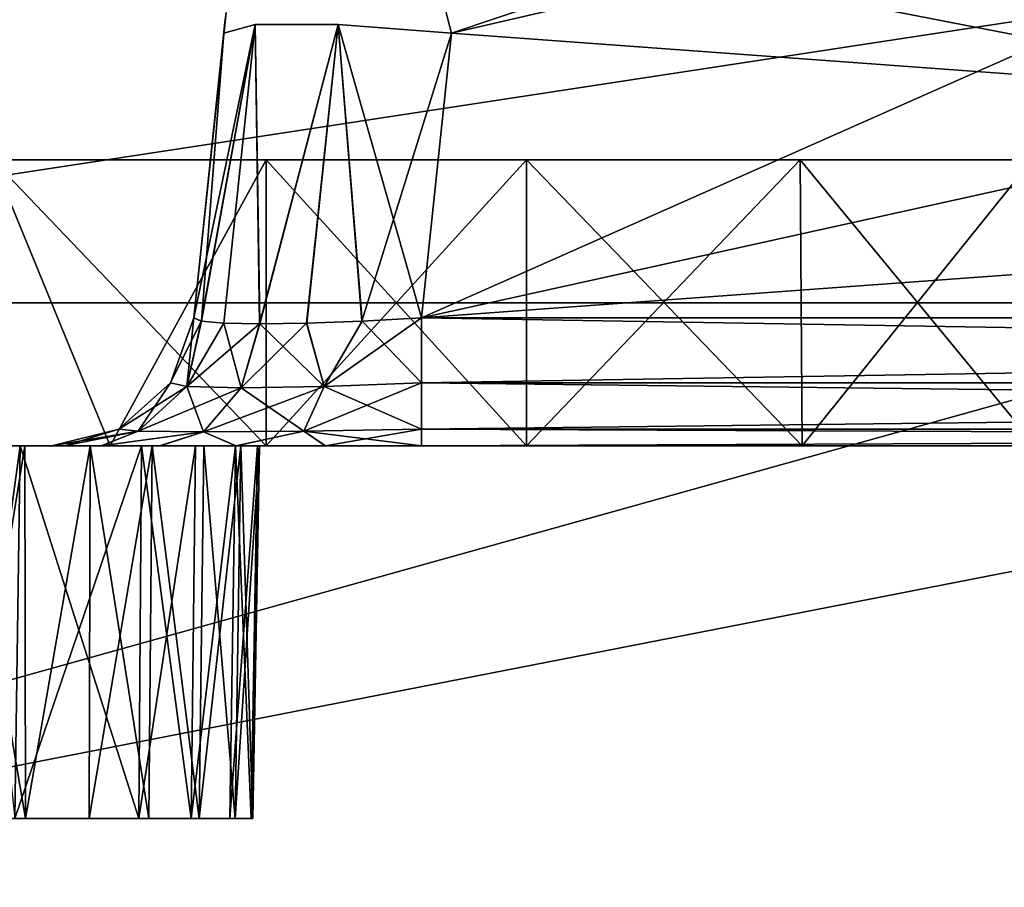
# Model space of a CAD drawing. Header units: millimetres. Extents: x -55 to 125, y -37 to 29.
# Tile 5 of 74: x -8.27 to -4.83, y -3.04 to -0.01. Entities that reach past the tile are written whole.
import ezdxf

# ---------------------------------------------------------------- set-up
doc = ezdxf.new("R2010")
doc.units = ezdxf.units.MM
doc.header["$LTSCALE"] = 33.374815
for name, color, linetype in [('18', 7, 'CONTINUOUS'), ('22', 7, 'CONTINUOUS'), ('270', 7, 'CONTINUOUS'), ('271', 7, 'CONTINUOUS'), ('273', 7, 'CONTINUOUS'), ('274', 7, 'CONTINUOUS'), ('276', 7, 'CONTINUOUS'), ('277', 7, 'CONTINUOUS'), ('279', 7, 'CONTINUOUS'), ('281', 7, 'CONTINUOUS'), ('282', 7, 'CONTINUOUS'), ('283', 7, 'CONTINUOUS'), ('284', 7, 'CONTINUOUS'), ('288', 7, 'CONTINUOUS'), ('289', 7, 'CONTINUOUS'), ('291', 7, 'CONTINUOUS'), ('318', 7, 'CONTINUOUS'), ('319', 7, 'CONTINUOUS'), ('320', 7, 'CONTINUOUS'), ('321', 7, 'CONTINUOUS'), ('322', 7, 'CONTINUOUS'), ('326', 7, 'CONTINUOUS'), ('327', 7, 'CONTINUOUS'), ('328', 7, 'CONTINUOUS'), ('331', 7, 'CONTINUOUS'), ('332', 7, 'CONTINUOUS'), ('5', 7, 'CONTINUOUS'), ('64', 7, 'CONTINUOUS'), ('67', 7, 'CONTINUOUS'), ('68', 7, 'CONTINUOUS'), ('7', 7, 'CONTINUOUS')]:
    doc.layers.add(name, color=color, linetype=linetype)

msp = doc.modelspace()

# ---------------------------------------------------------------- linework, layer by layer
at = {"layer": '18', "color": 250, "linetype": 'Continuous', "true_color": 0x2f3335}
for points in [[(43, -12, 54.6858), (-43, 12, 55), (-43, 0, 54.8429), (43, -12, 54.6858)], [(-43, 12, 55), (43, -12, 54.6858), (43, 0, 54.8429), (-43, 12, 55)], [(-43, -12, 54.6858), (43, -12, 54.6858), (-43, 0, 54.8429), (-43, -12, 54.6858)]]:
    msp.add_3dface(points, dxfattribs=at)
at = {"layer": '22', "color": 250, "linetype": 'Continuous', "true_color": 0x2f3335}
for points in [[(-43, -12, -54.6858), (43, 12, -55), (43, 0, -54.8429), (-43, -12, -54.6858)], [(43, 12, -55), (-43, -12, -54.6858), (-43, 0, -54.8429), (43, 12, -55)], [(43, -12, -54.6858), (-43, -12, -54.6858), (43, 0, -54.8429), (43, -12, -54.6858)]]:
    msp.add_3dface(points, dxfattribs=at)
at = {"layer": '270', "color": 7, "linetype": 'Continuous', "true_color": 0xfafafa}
for points in [[(-8.4282, -1.5, 12.6829), (-9.1608, -1.5, -11.9504), (-8.1606, -1.5, 17.9069), (-8.4282, -1.5, 12.6829)], [(-9.1608, -1.5, -11.9504), (-8.9344, -1.5, -11.9862), (-8.1606, -1.5, 17.9069), (-9.1608, -1.5, -11.9504)], [(-8.9344, -1.5, -11.9862), (-8.7303, -1.5, -12.0903), (-8.1606, -1.5, 17.9069), (-8.9344, -1.5, -11.9862)], [(-8.7303, -1.5, -12.0903), (-8.5681, -1.5, -12.2524), (-8.1606, -1.5, 17.9069), (-8.7303, -1.5, -12.0903)], [(-8.5681, -1.5, -12.2524), (-8.4641, -1.5, -12.4566), (-8.1606, -1.5, 17.9069), (-8.5681, -1.5, -12.2524)], [(-8.4747, -1.5, -23.243), (-7.9561, -1.5, -23.4219), (-8.2548, -1.5, -23.3076), (-8.4747, -1.5, -23.243)], [(-8.4747, -1.5, 23.243), (-8.2548, -1.5, 23.3076), (-7.9561, -1.5, 23.4219), (-8.4747, -1.5, 23.243)], [(-8.4641, -1.5, -12.4566), (-8.4282, -1.5, -12.6829), (-8.1606, -1.5, 17.9069), (-8.4641, -1.5, -12.4566)], [(-8.4282, -1.5, 21), (-8.4282, -1.5, 12.6829), (-8.1606, -1.5, 17.9069), (-8.4282, -1.5, 21)], [(-8.2707, -1.5, 21.5439), (-8.4282, -1.5, 21), (8.2707, -1.5, 21.5439), (-8.2707, -1.5, 21.5439)], [(-8.1606, -1.5, 17.9069), (-8.4282, -1.5, -12.6829), (-8.1606, -1.5, -17.9069), (-8.1606, -1.5, 17.9069)], [(-6.8677, -1.5, -19.1998), (-8.4282, -1.5, -21), (6.8677, -1.5, -19.1998), (-6.8677, -1.5, -19.1998)], [(-7.2033, -1.5, -19.1558), (-8.4282, -1.5, -21), (-6.8677, -1.5, -19.1998), (-7.2033, -1.5, -19.1558)], [(-7.5151, -1.5, -19.0271), (-8.4282, -1.5, -21), (-7.2033, -1.5, -19.1558), (-7.5151, -1.5, -19.0271)], [(-7.7819, -1.5, -18.8229), (-8.4282, -1.5, -21), (-7.5151, -1.5, -19.0271), (-7.7819, -1.5, -18.8229)], [(-7.9868, -1.5, -18.5563), (-8.4282, -1.5, -21), (-7.7819, -1.5, -18.8229), (-7.9868, -1.5, -18.5563)], [(-8.1163, -1.5, -18.2437), (-8.4282, -1.5, -21), (-7.9868, -1.5, -18.5563), (-8.1163, -1.5, -18.2437)], [(-8.1606, -1.5, -17.9069), (-8.4282, -1.5, -21), (-8.1163, -1.5, -18.2437), (-8.1606, -1.5, -17.9069)], [(-8.4282, -1.5, -12.6829), (-8.4282, -1.5, -21), (-8.1606, -1.5, -17.9069), (-8.4282, -1.5, -12.6829)], [(-8.4282, -1.5, 21), (-8.1606, -1.5, 17.9069), (-8.1166, -1.5, 18.2425), (-8.4282, -1.5, 21)], [(-6.8677, -1.5, 19.1998), (-8.4282, -1.5, 21), (-7.2045, -1.5, 19.1555), (-6.8677, -1.5, 19.1998)], [(-7.2045, -1.5, 19.1555), (-8.4282, -1.5, 21), (-7.5171, -1.5, 19.026), (-7.2045, -1.5, 19.1555)], [(-7.5171, -1.5, 19.026), (-8.4282, -1.5, 21), (-7.7837, -1.5, 18.8211), (-7.5171, -1.5, 19.026)], [(8.4282, -1.5, 21), (-8.4282, -1.5, 21), (-6.8677, -1.5, 19.1998), (8.4282, -1.5, 21)], [(-8.2707, -1.5, -21.5439), (8.4282, -1.5, -21), (-8.4282, -1.5, -21), (-8.2707, -1.5, -21.5439)], [(8.2707, -1.5, 21.5439), (-8.4282, -1.5, 21), (8.4282, -1.5, 21), (8.2707, -1.5, 21.5439)], [(-7.7837, -1.5, 18.8211), (-8.4282, -1.5, 21), (-7.9879, -1.5, 18.5543), (-7.7837, -1.5, 18.8211)], [(-7.9879, -1.5, 18.5543), (-8.4282, -1.5, 21), (-8.1166, -1.5, 18.2425), (-7.9879, -1.5, 18.5543)], [(-8.4282, -1.5, -21), (8.4282, -1.5, -21), (6.8677, -1.5, -19.1998), (-8.4282, -1.5, -21)], [(-7.8468, -1.5, -21.9193), (8.2707, -1.5, -21.5439), (-8.2707, -1.5, -21.5439), (-7.8468, -1.5, -21.9193)], [(8.2707, -1.5, -21.5439), (8.4282, -1.5, -21), (-8.2707, -1.5, -21.5439), (8.2707, -1.5, -21.5439)], [(7.8468, -1.5, 21.9193), (-8.2707, -1.5, 21.5439), (8.2707, -1.5, 21.5439), (7.8468, -1.5, 21.9193)], [(-7.8468, -1.5, 21.9193), (-8.2707, -1.5, 21.5439), (7.8468, -1.5, 21.9193), (-7.8468, -1.5, 21.9193)], [(8.2548, -1.5, -23.3076), (8.0258, -1.5, -23.3011), (-8.2548, -1.5, -23.3076), (8.2548, -1.5, -23.3076)], [(-8.2548, -1.5, 23.3076), (-8.0258, -1.5, 23.3011), (8.2548, -1.5, 23.3076), (-8.2548, -1.5, 23.3076)], [(-8.2548, -1.5, -23.3076), (8.0258, -1.5, -23.3011), (-8.0258, -1.5, -23.3011), (-8.2548, -1.5, -23.3076)], [(7.9561, -1.5, 23.4219), (-8.2548, -1.5, 23.3076), (8.2548, -1.5, 23.3076), (7.9561, -1.5, 23.4219)], [(-7.9561, -1.5, -23.4219), (8.2548, -1.5, -23.3076), (-8.2548, -1.5, -23.3076), (-7.9561, -1.5, -23.4219)], [(-7.9561, -1.5, 23.4219), (-8.2548, -1.5, 23.3076), (7.9561, -1.5, 23.4219), (-7.9561, -1.5, 23.4219)], [(8.2548, -1.5, 23.3076), (-8.0258, -1.5, 23.3011), (8.0258, -1.5, 23.3011), (8.2548, -1.5, 23.3076)], [(-8.0258, -1.5, -23.3011), (7.8098, -1.5, -23.2241), (-7.8098, -1.5, -23.2241), (-8.0258, -1.5, -23.3011)], [(8.0258, -1.5, -23.3011), (7.8098, -1.5, -23.2241), (-8.0258, -1.5, -23.3011), (8.0258, -1.5, -23.3011)], [(-8.0258, -1.5, 23.3011), (-7.8098, -1.5, 23.2241), (8.0258, -1.5, 23.3011), (-8.0258, -1.5, 23.3011)], [(7.4108, -1.5, 23.4825), (-7.9561, -1.5, 23.4219), (7.9561, -1.5, 23.4219), (7.4108, -1.5, 23.4825)], [(6.5, -1.5, 23.4825), (-7.9561, -1.5, 23.4219), (7.4108, -1.5, 23.4825), (6.5, -1.5, 23.4825)], [(-6.5, -1.5, 23.4825), (-7.9561, -1.5, 23.4219), (6.5, -1.5, 23.4825), (-6.5, -1.5, 23.4825)], [(7.9561, -1.5, -23.4219), (8.2548, -1.5, -23.3076), (-7.9561, -1.5, -23.4219), (7.9561, -1.5, -23.4219)], [(-7.4108, -1.5, 23.4825), (-7.9561, -1.5, 23.4219), (-6.5, -1.5, 23.4825), (-7.4108, -1.5, 23.4825)], [(-7.4108, -1.5, -23.4825), (7.9561, -1.5, -23.4219), (-7.9561, -1.5, -23.4219), (-7.4108, -1.5, -23.4825)], [(-7.6577, -1.5, -22.0487), (7.8468, -1.5, -21.9193), (-7.8468, -1.5, -21.9193), (-7.6577, -1.5, -22.0487)], [(7.8468, -1.5, -21.9193), (8.2707, -1.5, -21.5439), (-7.8468, -1.5, -21.9193), (7.8468, -1.5, -21.9193)], [(-7.6577, -1.5, 22.0487), (-7.8468, -1.5, 21.9193), (7.6577, -1.5, 22.0487), (-7.6577, -1.5, 22.0487)], [(7.6577, -1.5, 22.0487), (-7.8468, -1.5, 21.9193), (7.8468, -1.5, 21.9193), (7.6577, -1.5, 22.0487)], [(-7.8098, -1.5, -23.2241), (7.6283, -1.5, -23.0842), (-7.6283, -1.5, -23.0842), (-7.8098, -1.5, -23.2241)], [(7.8098, -1.5, -23.2241), (7.6283, -1.5, -23.0842), (-7.8098, -1.5, -23.2241), (7.8098, -1.5, -23.2241)], [(-7.8098, -1.5, 23.2241), (-7.6283, -1.5, 23.0842), (7.8098, -1.5, 23.2241), (-7.8098, -1.5, 23.2241)], [(8.0258, -1.5, 23.3011), (-7.8098, -1.5, 23.2241), (7.8098, -1.5, 23.2241), (8.0258, -1.5, 23.3011)], [(7.5178, -1.5, 22.2302), (-7.6577, -1.5, 22.0487), (7.6577, -1.5, 22.0487), (7.5178, -1.5, 22.2302)], [(7.6577, -1.5, -22.0487), (7.8468, -1.5, -21.9193), (-7.6577, -1.5, -22.0487), (7.6577, -1.5, -22.0487)], [(-7.5178, -1.5, -22.2302), (7.6577, -1.5, -22.0487), (-7.6577, -1.5, -22.0487), (-7.5178, -1.5, -22.2302)], [(-7.5178, -1.5, 22.2302), (-7.6577, -1.5, 22.0487), (7.5178, -1.5, 22.2302), (-7.5178, -1.5, 22.2302)], [(-7.6283, -1.5, -23.0842), (7.4989, -1.5, -22.8951), (-7.4989, -1.5, -22.8951), (-7.6283, -1.5, -23.0842)], [(7.6283, -1.5, -23.0842), (7.4989, -1.5, -22.8951), (-7.6283, -1.5, -23.0842), (7.6283, -1.5, -23.0842)], [(-7.6283, -1.5, 23.0842), (-7.4989, -1.5, 22.8951), (7.6283, -1.5, 23.0842), (-7.6283, -1.5, 23.0842)], [(7.8098, -1.5, 23.2241), (-7.6283, -1.5, 23.0842), (7.6283, -1.5, 23.0842), (7.8098, -1.5, 23.2241)], [(-7.4408, -1.5, 22.4462), (-7.5178, -1.5, 22.2302), (7.4408, -1.5, 22.4462), (-7.4408, -1.5, 22.4462)], [(7.4408, -1.5, 22.4462), (-7.5178, -1.5, 22.2302), (7.5178, -1.5, 22.2302), (7.4408, -1.5, 22.4462)], [(7.5178, -1.5, -22.2302), (7.6577, -1.5, -22.0487), (-7.5178, -1.5, -22.2302), (7.5178, -1.5, -22.2302)], [(-7.4408, -1.5, -22.4462), (7.5178, -1.5, -22.2302), (-7.5178, -1.5, -22.2302), (-7.4408, -1.5, -22.4462)], [(-7.4989, -1.5, -22.8951), (7.4343, -1.5, -22.6752), (-7.4343, -1.5, -22.6752), (-7.4989, -1.5, -22.8951)], [(7.4989, -1.5, -22.8951), (7.4343, -1.5, -22.6752), (-7.4989, -1.5, -22.8951), (7.4989, -1.5, -22.8951)], [(7.6283, -1.5, 23.0842), (-7.4989, -1.5, 22.8951), (7.4989, -1.5, 22.8951), (7.6283, -1.5, 23.0842)], [(-7.4989, -1.5, 22.8951), (-7.4343, -1.5, 22.6752), (7.4989, -1.5, 22.8951), (-7.4989, -1.5, 22.8951)], [(-7.4343, -1.5, 22.6752), (-7.4408, -1.5, 22.4462), (7.4343, -1.5, 22.6752), (-7.4343, -1.5, 22.6752)], [(7.4343, -1.5, 22.6752), (-7.4408, -1.5, 22.4462), (7.4408, -1.5, 22.4462), (7.4343, -1.5, 22.6752)], [(-7.4343, -1.5, -22.6752), (7.4408, -1.5, -22.4462), (-7.4408, -1.5, -22.4462), (-7.4343, -1.5, -22.6752)], [(7.4408, -1.5, -22.4462), (7.5178, -1.5, -22.2302), (-7.4408, -1.5, -22.4462), (7.4408, -1.5, -22.4462)], [(7.4989, -1.5, 22.8951), (-7.4343, -1.5, 22.6752), (7.4343, -1.5, 22.6752), (7.4989, -1.5, 22.8951)], [(7.4343, -1.5, -22.6752), (7.4408, -1.5, -22.4462), (-7.4343, -1.5, -22.6752), (7.4343, -1.5, -22.6752)], [(-6.5, -1.5, -23.4825), (7.9561, -1.5, -23.4219), (-7.4108, -1.5, -23.4825), (-6.5, -1.5, -23.4825)], [(6.8677, -1.5, 19.1998), (8.4282, -1.5, 21), (-6.8677, -1.5, 19.1998), (6.8677, -1.5, 19.1998)], [(5.5366, -1.5, 23.6742), (-6.5, -1.5, 23.4825), (6.5, -1.5, 23.4825), (5.5366, -1.5, 23.6742)], [(-5.5366, -1.5, 23.6742), (-6.5, -1.5, 23.4825), (5.5366, -1.5, 23.6742), (-5.5366, -1.5, 23.6742)], [(-5.5366, -1.5, -23.6742), (6.5, -1.5, -23.4825), (-6.5, -1.5, -23.4825), (-5.5366, -1.5, -23.6742)], [(6.5, -1.5, -23.4825), (7.9561, -1.5, -23.4219), (-6.5, -1.5, -23.4825), (6.5, -1.5, -23.4825)], [(4.7199, -1.5, 24.2199), (-5.5366, -1.5, 23.6742), (5.5366, -1.5, 23.6742), (4.7199, -1.5, 24.2199)], [(-4.7199, -1.5, 24.2199), (-5.5366, -1.5, 23.6742), (4.7199, -1.5, 24.2199), (-4.7199, -1.5, 24.2199)], [(-4.7199, -1.5, -24.2199), (5.5366, -1.5, -23.6742), (-5.5366, -1.5, -23.6742), (-4.7199, -1.5, -24.2199)], [(5.5366, -1.5, -23.6742), (6.5, -1.5, -23.4825), (-5.5366, -1.5, -23.6742), (5.5366, -1.5, -23.6742)]]:
    msp.add_3dface(points, dxfattribs=at)
at = {"layer": '271', "color": 7, "linetype": 'Continuous', "true_color": 0xfafafa}
for points in [[(-8.2748, -0.5, 19.3056), (-9.9108, -0.5, 21), (-7.603, -0.5, 19.7576), (-8.2748, -0.5, 19.3056)], [(-7.603, -0.5, 19.7576), (-9.9108, -0.5, 21), (-6.7924, -0.5, 19.9201), (-7.603, -0.5, 19.7576)], [(-9.9108, -0.5, 21), (6.7924, -0.5, 19.9201), (-6.7924, -0.5, 19.9201), (-9.9108, -0.5, 21)], [(-9.9108, -0.5, 21), (9.9108, -0.5, 21), (6.7924, -0.5, 19.9201), (-9.9108, -0.5, 21)], [(-9.7205, -0.5, -21.9567), (-9.9108, -0.5, -21), (9.7205, -0.5, -21.9567), (-9.7205, -0.5, -21.9567)], [(9.7205, -0.5, -21.9567), (-9.9108, -0.5, -21), (9.9108, -0.5, -21), (9.7205, -0.5, -21.9567)], [(-9.9108, -0.5, 21), (-9.7205, -0.5, 21.9567), (9.9108, -0.5, 21), (-9.9108, -0.5, 21)], [(9.9108, -0.5, -21), (-9.9108, -0.5, -21), (-6.7924, -0.5, -19.9201), (9.9108, -0.5, -21)], [(-8.2664, -0.5, -19.314), (-9.9108, -0.5, -21), (-8.7184, -0.5, -18.6422), (-8.2664, -0.5, -19.314)], [(-7.5928, -0.5, -19.7618), (-9.9108, -0.5, -21), (-8.2664, -0.5, -19.314), (-7.5928, -0.5, -19.7618)], [(-6.7924, -0.5, -19.9201), (-9.9108, -0.5, -21), (-7.5928, -0.5, -19.7618), (-6.7924, -0.5, -19.9201)], [(-9.7205, -0.5, 21.9567), (-9.1786, -0.5, 22.7678), (9.7205, -0.5, 21.9567), (-9.7205, -0.5, 21.9567)], [(9.9108, -0.5, 21), (-9.7205, -0.5, 21.9567), (9.7205, -0.5, 21.9567), (9.9108, -0.5, 21)], [(9.1786, -0.5, -22.7678), (-9.7205, -0.5, -21.9567), (9.7205, -0.5, -21.9567), (9.1786, -0.5, -22.7678)], [(-9.1786, -0.5, -22.7678), (-9.7205, -0.5, -21.9567), (9.1786, -0.5, -22.7678), (-9.1786, -0.5, -22.7678)], [(-9.1786, -0.5, 22.7678), (-8.3675, -0.5, 23.3097), (9.1786, -0.5, 22.7678), (-9.1786, -0.5, 22.7678)], [(9.7205, -0.5, 21.9567), (-9.1786, -0.5, 22.7678), (9.1786, -0.5, 22.7678), (9.7205, -0.5, 21.9567)], [(8.3675, -0.5, -23.3097), (-9.1786, -0.5, -22.7678), (9.1786, -0.5, -22.7678), (8.3675, -0.5, -23.3097)], [(-8.3675, -0.5, -23.3097), (-9.1786, -0.5, -22.7678), (8.3675, -0.5, -23.3097), (-8.3675, -0.5, -23.3097)], [(-8.3675, -0.5, 23.3097), (-7.4108, -0.5, 23.5), (8.3675, -0.5, 23.3097), (-8.3675, -0.5, 23.3097)], [(9.1786, -0.5, 22.7678), (-8.3675, -0.5, 23.3097), (8.3675, -0.5, 23.3097), (9.1786, -0.5, 22.7678)], [(-6.5, -0.5, -23.5), (-8.3675, -0.5, -23.3097), (6.5, -0.5, -23.5), (-6.5, -0.5, -23.5)], [(7.4108, -0.5, -23.5), (-8.3675, -0.5, -23.3097), (8.3675, -0.5, -23.3097), (7.4108, -0.5, -23.5)], [(6.5, -0.5, -23.5), (-8.3675, -0.5, -23.3097), (7.4108, -0.5, -23.5), (6.5, -0.5, -23.5)], [(-7.4108, -0.5, -23.5), (-8.3675, -0.5, -23.3097), (-6.5, -0.5, -23.5), (-7.4108, -0.5, -23.5)], [(-7.4108, -0.5, 23.5), (-6.5, -0.5, 23.5), (8.3675, -0.5, 23.3097), (-7.4108, -0.5, 23.5)], [(6.7924, -0.5, -19.9201), (9.9108, -0.5, -21), (-6.7924, -0.5, -19.9201), (6.7924, -0.5, -19.9201)], [(-5.5433, -0.5, 23.6903), (6.5, -0.5, 23.5), (-6.5, -0.5, 23.5), (-5.5433, -0.5, 23.6903)], [(-6.5, -0.5, 23.5), (6.5, -0.5, 23.5), (8.3675, -0.5, 23.3097), (-6.5, -0.5, 23.5)], [(5.5433, -0.5, -23.6903), (-6.5, -0.5, -23.5), (6.5, -0.5, -23.5), (5.5433, -0.5, -23.6903)], [(-5.5433, -0.5, -23.6903), (-6.5, -0.5, -23.5), (5.5433, -0.5, -23.6903), (-5.5433, -0.5, -23.6903)], [(-4.7322, -0.5, 24.2322), (5.5433, -0.5, 23.6903), (-5.5433, -0.5, 23.6903), (-4.7322, -0.5, 24.2322)], [(4.7322, -0.5, -24.2322), (-5.5433, -0.5, -23.6903), (5.5433, -0.5, -23.6903), (4.7322, -0.5, -24.2322)], [(-4.7322, -0.5, -24.2322), (-5.5433, -0.5, -23.6903), (4.7322, -0.5, -24.2322), (-4.7322, -0.5, -24.2322)], [(5.5433, -0.5, 23.6903), (6.5, -0.5, 23.5), (-5.5433, -0.5, 23.6903), (5.5433, -0.5, 23.6903)]]:
    msp.add_3dface(points, dxfattribs=at)
at = {"layer": '273', "color": 7, "linetype": 'Continuous', "true_color": 0xfafafa}
for points in [[(-7.5511, 0.0153, -17.7832), (-7.6633, -1.0523, -17.9069), (-7.5548, -0.0199, -17.7956), (-7.5511, 0.0153, -17.7832)], [(-7.5511, 0.0153, 17.7832), (-7.6633, -1.0523, -17.9069), (-7.5511, 0.0153, -17.7832), (-7.5511, 0.0153, 17.7832)], [(-7.5548, -0.0199, 17.7956), (-7.6633, -1.0523, -17.9069), (-7.5511, 0.0153, 17.7832), (-7.5548, -0.0199, 17.7956)], [(-7.5548, -0.0199, -17.7956), (-7.6633, -1.0523, -17.9069), (-7.5587, -0.0565, -17.8023), (-7.5548, -0.0199, -17.7956)], [(-7.5587, -0.0565, 17.8023), (-7.6633, -1.0523, -17.9069), (-7.5548, -0.0199, 17.7956), (-7.5587, -0.0565, 17.8023)], [(-7.6633, -1.0523, 17.9069), (-7.6633, -1.0523, -17.9069), (-7.5587, -0.0565, 17.8023), (-7.6633, -1.0523, 17.9069)]]:
    msp.add_3dface(points, dxfattribs=at)
at = {"layer": '274', "color": 7, "linetype": 'Continuous', "true_color": 0xfafafa}
for points in [[(2.2985, 0.9738, 18.4896), (-6.8677, -1.0523, 18.7025), (-2.2939, 0.9744, 18.4895), (2.2985, 0.9738, 18.4896)], [(-2.2939, 0.9744, 18.4895), (-6.8677, -1.0523, 18.7025), (-6.7631, -0.0565, 18.5979), (-2.2939, 0.9744, 18.4895)], [(6.763, -0.0565, 18.5979), (-6.8677, -1.0523, 18.7025), (2.2985, 0.9738, 18.4896), (6.763, -0.0565, 18.5979)], [(6.8677, -1.0523, 18.7025), (-6.8677, -1.0523, 18.7025), (6.763, -0.0565, 18.5979), (6.8677, -1.0523, 18.7025)]]:
    msp.add_3dface(points, dxfattribs=at)
at = {"layer": '276', "color": 7, "linetype": 'Continuous', "true_color": 0xfafafa}
for points in [[(-6.7631, -0.0565, -18.5979), (6.8677, -1.0523, -18.7025), (-2.2939, 0.9744, -18.4895), (-6.7631, -0.0565, -18.5979)], [(-6.8677, -1.0523, -18.7025), (6.8677, -1.0523, -18.7025), (-6.7631, -0.0565, -18.5979), (-6.8677, -1.0523, -18.7025)]]:
    msp.add_3dface(points, dxfattribs=at)
at = {"layer": '277', "color": 7, "linetype": 'Continuous', "true_color": 0xfafafa}
for points in [[(-7.6375, -1.0638, 18.1146), (-7.6633, -1.0523, 17.9069), (-7.4492, -0.0264, 18.1976), (-7.6375, -1.0638, 18.1146)], [(-7.6633, -1.0523, 17.9069), (-7.5587, -0.0565, 17.8023), (-7.4492, -0.0264, 18.1976), (-7.6633, -1.0523, 17.9069)], [(-7.5591, -1.071, 18.3073), (-7.6375, -1.0638, 18.1146), (-7.4492, -0.0264, 18.1976), (-7.5591, -1.071, 18.3073)], [(-7.4336, -1.0735, 18.4717), (-7.5591, -1.071, 18.3073), (-7.4492, -0.0264, 18.1976), (-7.4336, -1.0735, 18.4717)], [(-7.1584, -0.0264, 18.4884), (-7.4336, -1.0735, 18.4717), (-7.4492, -0.0264, 18.1976), (-7.1584, -0.0264, 18.4884)], [(-7.2693, -1.0711, 18.5975), (-7.4336, -1.0735, 18.4717), (-7.1584, -0.0264, 18.4884), (-7.2693, -1.0711, 18.5975)], [(-7.0762, -1.0638, 18.6765), (-7.2693, -1.0711, 18.5975), (-7.1584, -0.0264, 18.4884), (-7.0762, -1.0638, 18.6765)], [(-6.7631, -0.0565, 18.5979), (-7.0762, -1.0638, 18.6765), (-7.1584, -0.0264, 18.4884), (-6.7631, -0.0565, 18.5979)], [(-6.7631, -0.0565, 18.5979), (-6.8677, -1.0523, 18.7025), (-7.0762, -1.0638, 18.6765), (-6.7631, -0.0565, 18.5979)]]:
    msp.add_3dface(points, dxfattribs=at)
at = {"layer": '279', "color": 7, "linetype": 'Continuous', "true_color": 0xfafafa}
for points in [[(-7.5587, -0.0565, -17.8023), (-7.6373, -1.0638, -18.1154), (-7.4492, -0.0264, -18.1976), (-7.5587, -0.0565, -17.8023)], [(-7.6373, -1.0638, -18.1154), (-7.5583, -1.0711, -18.3085), (-7.4492, -0.0264, -18.1976), (-7.6373, -1.0638, -18.1154)], [(-7.5583, -1.0711, -18.3085), (-7.4325, -1.0735, -18.4728), (-7.4492, -0.0264, -18.1976), (-7.5583, -1.0711, -18.3085)], [(-7.4492, -0.0264, -18.1976), (-7.4325, -1.0735, -18.4728), (-7.1584, -0.0264, -18.4884), (-7.4492, -0.0264, -18.1976)], [(-7.4325, -1.0735, -18.4728), (-7.268, -1.071, -18.5983), (-7.1584, -0.0264, -18.4884), (-7.4325, -1.0735, -18.4728)], [(-7.268, -1.071, -18.5983), (-7.0754, -1.0638, -18.6767), (-7.1584, -0.0264, -18.4884), (-7.268, -1.071, -18.5983)], [(-6.8677, -1.0523, -18.7025), (-6.7631, -0.0565, -18.5979), (-7.1584, -0.0264, -18.4884), (-6.8677, -1.0523, -18.7025)], [(-7.0754, -1.0638, -18.6767), (-6.8677, -1.0523, -18.7025), (-7.1584, -0.0264, -18.4884), (-7.0754, -1.0638, -18.6767)], [(-7.5587, -0.0565, -17.8023), (-7.6633, -1.0523, -17.9069), (-7.6373, -1.0638, -18.1154), (-7.5587, -0.0565, -17.8023)]]:
    msp.add_3dface(points, dxfattribs=at)
at = {"layer": '281', "color": 7, "linetype": 'Continuous', "true_color": 0xfafafa}
msp.add_3dface([(-2.2939, 0.9744, 18.4895), (-6.7631, -0.0565, 18.5979), (-6.8043, 0.1053, 18.5665), (-2.2939, 0.9744, 18.4895)], dxfattribs=at)
at = {"layer": '282', "color": 7, "linetype": 'Continuous', "true_color": 0xfafafa}
for points in [[(-7.6633, -1.0523, -17.9069), (-7.6633, -1.0523, 17.9069), (-7.7459, -1.2794, 17.9069), (-7.6633, -1.0523, -17.9069)], [(-7.6633, -1.0523, -17.9069), (-7.7459, -1.2794, 17.9069), (-7.7459, -1.2794, -17.9069), (-7.6633, -1.0523, -17.9069)], [(-7.7459, -1.2794, 17.9069), (-7.9259, -1.4415, 17.9069), (-7.7459, -1.2794, -17.9069), (-7.7459, -1.2794, 17.9069)], [(-7.7459, -1.2794, -17.9069), (-7.9259, -1.4415, 17.9069), (-7.9259, -1.4415, -17.9069), (-7.7459, -1.2794, -17.9069)], [(-8.1606, -1.5, 17.9069), (-8.1606, -1.5, -17.9069), (-7.9259, -1.4415, -17.9069), (-8.1606, -1.5, 17.9069)], [(-7.9259, -1.4415, 17.9069), (-8.1606, -1.5, 17.9069), (-7.9259, -1.4415, -17.9069), (-7.9259, -1.4415, 17.9069)]]:
    msp.add_3dface(points, dxfattribs=at)
at = {"layer": '283', "color": 7, "linetype": 'Continuous', "true_color": 0xfafafa}
for points in [[(-7.6633, -1.0523, -17.9069), (-7.7459, -1.2794, -17.9069), (-7.6878, -1.2924, -18.2474), (-7.6633, -1.0523, -17.9069)], [(-7.6373, -1.0638, -18.1154), (-7.6633, -1.0523, -17.9069), (-7.6878, -1.2924, -18.2474), (-7.6373, -1.0638, -18.1154)], [(-7.5583, -1.0711, -18.3085), (-7.6373, -1.0638, -18.1154), (-7.6878, -1.2924, -18.2474), (-7.5583, -1.0711, -18.3085)], [(-7.0754, -1.0638, -18.6767), (-7.268, -1.071, -18.5983), (-7.2082, -1.2924, -18.727), (-7.0754, -1.0638, -18.6767)], [(-7.0754, -1.0638, -18.6767), (-7.2082, -1.2924, -18.727), (-6.8677, -1.2794, -18.7851), (-7.0754, -1.0638, -18.6767)], [(-6.8677, -1.0523, -18.7025), (-7.0754, -1.0638, -18.6767), (-6.8677, -1.2794, -18.7851), (-6.8677, -1.0523, -18.7025)], [(-7.5583, -1.0711, -18.3085), (-7.6878, -1.2924, -18.2474), (-7.4983, -1.2969, -18.5375), (-7.5583, -1.0711, -18.3085)], [(-7.4325, -1.0735, -18.4728), (-7.5583, -1.0711, -18.3085), (-7.4983, -1.2969, -18.5375), (-7.4325, -1.0735, -18.4728)], [(-7.4325, -1.0735, -18.4728), (-7.4983, -1.2969, -18.5375), (-7.2082, -1.2924, -18.727), (-7.4325, -1.0735, -18.4728)], [(-7.268, -1.071, -18.5983), (-7.4325, -1.0735, -18.4728), (-7.2082, -1.2924, -18.727), (-7.268, -1.071, -18.5983)], [(-7.7459, -1.2794, -17.9069), (-7.9259, -1.4415, -17.9069), (-7.8588, -1.4487, -18.3178), (-7.7459, -1.2794, -17.9069)], [(-7.7459, -1.2794, -17.9069), (-7.8588, -1.4487, -18.3178), (-7.6878, -1.2924, -18.2474), (-7.7459, -1.2794, -17.9069)], [(-7.8588, -1.4487, -18.3178), (-7.6303, -1.4511, -18.6695), (-7.6878, -1.2924, -18.2474), (-7.8588, -1.4487, -18.3178)], [(-7.6878, -1.2924, -18.2474), (-7.6303, -1.4511, -18.6695), (-7.4983, -1.2969, -18.5375), (-7.6878, -1.2924, -18.2474)], [(-7.6303, -1.4511, -18.6695), (-7.2786, -1.4487, -18.898), (-7.4983, -1.2969, -18.5375), (-7.6303, -1.4511, -18.6695)], [(-7.4983, -1.2969, -18.5375), (-7.2786, -1.4487, -18.898), (-7.2082, -1.2924, -18.727), (-7.4983, -1.2969, -18.5375)], [(-7.2786, -1.4487, -18.898), (-6.8677, -1.4415, -18.9651), (-7.2082, -1.2924, -18.727), (-7.2786, -1.4487, -18.898)], [(-7.2082, -1.2924, -18.727), (-6.8677, -1.4415, -18.9651), (-6.8677, -1.2794, -18.7851), (-7.2082, -1.2924, -18.727)], [(-8.1606, -1.5, -17.9069), (-8.1163, -1.5, -18.2437), (-7.9259, -1.4415, -17.9069), (-8.1606, -1.5, -17.9069)], [(-7.9259, -1.4415, -17.9069), (-8.1163, -1.5, -18.2437), (-7.8588, -1.4487, -18.3178), (-7.9259, -1.4415, -17.9069)], [(-7.2786, -1.4487, -18.898), (-6.8677, -1.5, -19.1998), (-6.8677, -1.4415, -18.9651), (-7.2786, -1.4487, -18.898)], [(-8.1163, -1.5, -18.2437), (-7.9868, -1.5, -18.5563), (-7.8588, -1.4487, -18.3178), (-8.1163, -1.5, -18.2437)], [(-7.8588, -1.4487, -18.3178), (-7.9868, -1.5, -18.5563), (-7.6303, -1.4511, -18.6695), (-7.8588, -1.4487, -18.3178)], [(-7.9868, -1.5, -18.5563), (-7.7819, -1.5, -18.8229), (-7.6303, -1.4511, -18.6695), (-7.9868, -1.5, -18.5563)], [(-7.7819, -1.5, -18.8229), (-7.5151, -1.5, -19.0271), (-7.6303, -1.4511, -18.6695), (-7.7819, -1.5, -18.8229)], [(-7.6303, -1.4511, -18.6695), (-7.5151, -1.5, -19.0271), (-7.2786, -1.4487, -18.898), (-7.6303, -1.4511, -18.6695)], [(-7.5151, -1.5, -19.0271), (-7.2033, -1.5, -19.1558), (-7.2786, -1.4487, -18.898), (-7.5151, -1.5, -19.0271)], [(-7.2033, -1.5, -19.1558), (-6.8677, -1.5, -19.1998), (-7.2786, -1.4487, -18.898), (-7.2033, -1.5, -19.1558)]]:
    msp.add_3dface(points, dxfattribs=at)
at = {"layer": '284', "color": 7, "linetype": 'Continuous', "true_color": 0xfafafa}
for points in [[(6.8677, -1.0523, -18.7025), (-6.8677, -1.0523, -18.7025), (-6.8677, -1.2794, -18.7851), (6.8677, -1.0523, -18.7025)], [(6.8677, -1.0523, -18.7025), (-6.8677, -1.2794, -18.7851), (6.8677, -1.2794, -18.7851), (6.8677, -1.0523, -18.7025)], [(6.8677, -1.2794, -18.7851), (-6.8677, -1.4415, -18.9651), (6.8677, -1.4415, -18.9651), (6.8677, -1.2794, -18.7851)], [(-6.8677, -1.2794, -18.7851), (-6.8677, -1.4415, -18.9651), (6.8677, -1.2794, -18.7851), (-6.8677, -1.2794, -18.7851)], [(-6.8677, -1.4415, -18.9651), (-6.8677, -1.5, -19.1998), (6.8677, -1.4415, -18.9651), (-6.8677, -1.4415, -18.9651)], [(-6.8677, -1.5, -19.1998), (6.8677, -1.5, -19.1998), (6.8677, -1.4415, -18.9651), (-6.8677, -1.5, -19.1998)]]:
    msp.add_3dface(points, dxfattribs=at)
at = {"layer": '288', "color": 7, "linetype": 'Continuous', "true_color": 0xfafafa}
for points in [[(-6.8677, -1.0523, 18.7025), (6.8677, -1.2794, 18.7851), (-6.8677, -1.2794, 18.7851), (-6.8677, -1.0523, 18.7025)], [(-6.8677, -1.0523, 18.7025), (6.8677, -1.0523, 18.7025), (6.8677, -1.2794, 18.7851), (-6.8677, -1.0523, 18.7025)], [(-6.8677, -1.2794, 18.7851), (6.8677, -1.4415, 18.9651), (-6.8677, -1.4415, 18.9651), (-6.8677, -1.2794, 18.7851)], [(6.8677, -1.2794, 18.7851), (6.8677, -1.4415, 18.9651), (-6.8677, -1.2794, 18.7851), (6.8677, -1.2794, 18.7851)], [(6.8677, -1.4415, 18.9651), (6.8677, -1.5, 19.1998), (-6.8677, -1.4415, 18.9651), (6.8677, -1.4415, 18.9651)], [(6.8677, -1.5, 19.1998), (-6.8677, -1.5, 19.1998), (-6.8677, -1.4415, 18.9651), (6.8677, -1.5, 19.1998)]]:
    msp.add_3dface(points, dxfattribs=at)
at = {"layer": '289', "color": 7, "linetype": 'Continuous', "true_color": 0xfafafa}
for points in [[(-7.6633, -1.0523, 17.9069), (-7.6375, -1.0638, 18.1146), (-7.7459, -1.2794, 17.9069), (-7.6633, -1.0523, 17.9069)], [(-7.7459, -1.2794, 17.9069), (-7.6375, -1.0638, 18.1146), (-7.6878, -1.2924, 18.2474), (-7.7459, -1.2794, 17.9069)], [(-7.6375, -1.0638, 18.1146), (-7.5591, -1.071, 18.3073), (-7.6878, -1.2924, 18.2474), (-7.6375, -1.0638, 18.1146)], [(-7.2693, -1.0711, 18.5975), (-7.0762, -1.0638, 18.6765), (-7.2082, -1.2924, 18.727), (-7.2693, -1.0711, 18.5975)], [(-6.8677, -1.0523, 18.7025), (-6.8677, -1.2794, 18.7851), (-7.2082, -1.2924, 18.727), (-6.8677, -1.0523, 18.7025)], [(-7.0762, -1.0638, 18.6765), (-6.8677, -1.0523, 18.7025), (-7.2082, -1.2924, 18.727), (-7.0762, -1.0638, 18.6765)], [(-7.5591, -1.071, 18.3073), (-7.4336, -1.0735, 18.4717), (-7.6878, -1.2924, 18.2474), (-7.5591, -1.071, 18.3073)], [(-7.4336, -1.0735, 18.4717), (-7.4983, -1.2969, 18.5375), (-7.6878, -1.2924, 18.2474), (-7.4336, -1.0735, 18.4717)], [(-7.4336, -1.0735, 18.4717), (-7.2693, -1.0711, 18.5975), (-7.4983, -1.2969, 18.5375), (-7.4336, -1.0735, 18.4717)], [(-7.2693, -1.0711, 18.5975), (-7.2082, -1.2924, 18.727), (-7.4983, -1.2969, 18.5375), (-7.2693, -1.0711, 18.5975)], [(-7.9259, -1.4415, 17.9069), (-7.7459, -1.2794, 17.9069), (-7.6878, -1.2924, 18.2474), (-7.9259, -1.4415, 17.9069)], [(-7.8588, -1.4487, 18.3178), (-7.9259, -1.4415, 17.9069), (-7.6878, -1.2924, 18.2474), (-7.8588, -1.4487, 18.3178)], [(-7.4983, -1.2969, 18.5375), (-7.8588, -1.4487, 18.3178), (-7.6878, -1.2924, 18.2474), (-7.4983, -1.2969, 18.5375)], [(-7.6303, -1.4511, 18.6695), (-7.8588, -1.4487, 18.3178), (-7.4983, -1.2969, 18.5375), (-7.6303, -1.4511, 18.6695)], [(-7.2082, -1.2924, 18.727), (-7.6303, -1.4511, 18.6695), (-7.4983, -1.2969, 18.5375), (-7.2082, -1.2924, 18.727)], [(-7.2786, -1.4487, 18.898), (-7.6303, -1.4511, 18.6695), (-7.2082, -1.2924, 18.727), (-7.2786, -1.4487, 18.898)], [(-6.8677, -1.2794, 18.7851), (-7.2786, -1.4487, 18.898), (-7.2082, -1.2924, 18.727), (-6.8677, -1.2794, 18.7851)], [(-6.8677, -1.2794, 18.7851), (-6.8677, -1.4415, 18.9651), (-7.2786, -1.4487, 18.898), (-6.8677, -1.2794, 18.7851)], [(-8.1606, -1.5, 17.9069), (-7.9259, -1.4415, 17.9069), (-7.8588, -1.4487, 18.3178), (-8.1606, -1.5, 17.9069)], [(-6.8677, -1.4415, 18.9651), (-7.2045, -1.5, 19.1555), (-7.2786, -1.4487, 18.898), (-6.8677, -1.4415, 18.9651)], [(-6.8677, -1.5, 19.1998), (-7.2045, -1.5, 19.1555), (-6.8677, -1.4415, 18.9651), (-6.8677, -1.5, 19.1998)], [(-8.1166, -1.5, 18.2425), (-8.1606, -1.5, 17.9069), (-7.8588, -1.4487, 18.3178), (-8.1166, -1.5, 18.2425)], [(-7.9879, -1.5, 18.5543), (-8.1166, -1.5, 18.2425), (-7.8588, -1.4487, 18.3178), (-7.9879, -1.5, 18.5543)], [(-7.6303, -1.4511, 18.6695), (-7.9879, -1.5, 18.5543), (-7.8588, -1.4487, 18.3178), (-7.6303, -1.4511, 18.6695)], [(-7.7837, -1.5, 18.8211), (-7.9879, -1.5, 18.5543), (-7.6303, -1.4511, 18.6695), (-7.7837, -1.5, 18.8211)], [(-7.5171, -1.5, 19.026), (-7.7837, -1.5, 18.8211), (-7.6303, -1.4511, 18.6695), (-7.5171, -1.5, 19.026)], [(-7.2786, -1.4487, 18.898), (-7.5171, -1.5, 19.026), (-7.6303, -1.4511, 18.6695), (-7.2786, -1.4487, 18.898)], [(-7.2045, -1.5, 19.1555), (-7.5171, -1.5, 19.026), (-7.2786, -1.4487, 18.898), (-7.2045, -1.5, 19.1555)]]:
    msp.add_3dface(points, dxfattribs=at)
at = {"layer": '291', "color": 7, "linetype": 'Continuous', "true_color": 0xfafafa}
for points in [[(-6.7631, -0.0565, -18.5979), (-2.3473, 1.4262, -18.3242), (-6.8043, 0.1053, -18.5665), (-6.7631, -0.0565, -18.5979)], [(-6.7631, -0.0565, -18.5979), (-2.2939, 0.9744, -18.4895), (-2.3473, 1.4262, -18.3242), (-6.7631, -0.0565, -18.5979)]]:
    msp.add_3dface(points, dxfattribs=at)
at = {"layer": '318', "color": 7, "linetype": 'Continuous', "true_color": 0xfafafa}
for points in [[(-6.5, -1.5, -23.4825), (-6.5, -0.5, -23.5), (-5.5433, -0.5, -23.6903), (-6.5, -1.5, -23.4825)], [(-5.5366, -1.5, -23.6742), (-6.5, -1.5, -23.4825), (-5.5433, -0.5, -23.6903), (-5.5366, -1.5, -23.6742)], [(-5.5366, -1.5, -23.6742), (-5.5433, -0.5, -23.6903), (-4.7322, -0.5, -24.2322), (-5.5366, -1.5, -23.6742)], [(-4.7199, -1.5, -24.2199), (-5.5366, -1.5, -23.6742), (-4.7322, -0.5, -24.2322), (-4.7199, -1.5, -24.2199)]]:
    msp.add_3dface(points, dxfattribs=at)
at = {"layer": '319', "color": 7, "linetype": 'Continuous', "true_color": 0xfafafa}
for points in [[(-6.5, -1.5, -23.4825), (-7.4108, -1.5, -23.4825), (-7.4108, -0.5, -23.5), (-6.5, -1.5, -23.4825)], [(-6.5, -1.5, -23.4825), (-7.4108, -0.5, -23.5), (-6.5, -0.5, -23.5), (-6.5, -1.5, -23.4825)]]:
    msp.add_3dface(points, dxfattribs=at)
at = {"layer": '320', "color": 7, "linetype": 'Continuous', "true_color": 0xfafafa}
for points in [[(-7.9561, -1.5, -23.4219), (-8.4747, -1.5, -23.243), (-8.3675, -0.5, -23.3097), (-7.9561, -1.5, -23.4219)], [(-7.9561, -1.5, -23.4219), (-8.3675, -0.5, -23.3097), (-7.4108, -0.5, -23.5), (-7.9561, -1.5, -23.4219)], [(-7.4108, -1.5, -23.4825), (-7.9561, -1.5, -23.4219), (-7.4108, -0.5, -23.5), (-7.4108, -1.5, -23.4825)]]:
    msp.add_3dface(points, dxfattribs=at)
at = {"layer": '321', "color": 7, "linetype": 'Continuous', "true_color": 0xfafafa}
for points in [[(-8.4747, -1.5, -23.243), (-8.2548, -1.5, -23.3076), (-8.465, -2.8035, -23.2224), (-8.4747, -1.5, -23.243)], [(-8.465, -2.8035, -23.2224), (-8.2548, -1.5, -23.3076), (-8.2519, -2.8035, -23.2851), (-8.465, -2.8035, -23.2224)], [(-8.2548, -1.5, -23.3076), (-8.0258, -1.5, -23.3011), (-8.2519, -2.8035, -23.2851), (-8.2548, -1.5, -23.3076)], [(-8.2519, -2.8035, -23.2851), (-8.0258, -1.5, -23.3011), (-8.0299, -2.8035, -23.2788), (-8.2519, -2.8035, -23.2851)], [(-8.0258, -1.5, -23.3011), (-7.8098, -1.5, -23.2241), (-8.0299, -2.8035, -23.2788), (-8.0258, -1.5, -23.3011)], [(-8.0299, -2.8035, -23.2788), (-7.8098, -1.5, -23.2241), (-7.8208, -2.8035, -23.2042), (-8.0299, -2.8035, -23.2788)], [(-7.6733, -2.8035, -22.0652), (-7.8468, -1.5, -21.9193), (-7.8566, -2.8035, -21.9398), (-7.6733, -2.8035, -22.0652)], [(-7.6577, -1.5, -22.0487), (-7.8468, -1.5, -21.9193), (-7.6733, -2.8035, -22.0652), (-7.6577, -1.5, -22.0487)], [(-7.8208, -2.8035, -23.2042), (-7.8098, -1.5, -23.2241), (-7.6449, -2.8035, -23.0686), (-7.8208, -2.8035, -23.2042)], [(-7.8098, -1.5, -23.2241), (-7.6283, -1.5, -23.0842), (-7.6449, -2.8035, -23.0686), (-7.8098, -1.5, -23.2241)], [(-7.5377, -2.8035, -22.2411), (-7.5178, -1.5, -22.2302), (-7.6733, -2.8035, -22.0652), (-7.5377, -2.8035, -22.2411)], [(-7.5178, -1.5, -22.2302), (-7.6577, -1.5, -22.0487), (-7.6733, -2.8035, -22.0652), (-7.5178, -1.5, -22.2302)], [(-7.6283, -1.5, -23.0842), (-7.4989, -1.5, -22.8951), (-7.6449, -2.8035, -23.0686), (-7.6283, -1.5, -23.0842)], [(-7.6449, -2.8035, -23.0686), (-7.4989, -1.5, -22.8951), (-7.5195, -2.8035, -22.8853), (-7.6449, -2.8035, -23.0686)], [(-7.4632, -2.8035, -22.4503), (-7.5178, -1.5, -22.2302), (-7.5377, -2.8035, -22.2411), (-7.4632, -2.8035, -22.4503)], [(-7.4989, -1.5, -22.8951), (-7.4343, -1.5, -22.6752), (-7.5195, -2.8035, -22.8853), (-7.4989, -1.5, -22.8951)], [(-7.5195, -2.8035, -22.8853), (-7.4343, -1.5, -22.6752), (-7.4569, -2.8035, -22.6723), (-7.5195, -2.8035, -22.8853)], [(-7.4408, -1.5, -22.4462), (-7.5178, -1.5, -22.2302), (-7.4632, -2.8035, -22.4503), (-7.4408, -1.5, -22.4462)], [(-7.4569, -2.8035, -22.6723), (-7.4408, -1.5, -22.4462), (-7.4632, -2.8035, -22.4503), (-7.4569, -2.8035, -22.6723)], [(-7.4343, -1.5, -22.6752), (-7.4408, -1.5, -22.4462), (-7.4569, -2.8035, -22.6723), (-7.4343, -1.5, -22.6752)]]:
    msp.add_3dface(points, dxfattribs=at)
at = {"layer": '322', "color": 7, "linetype": 'Continuous', "true_color": 0xfafafa}
for points in [[(-8.2707, -1.5, -21.5439), (-8.4282, -1.5, -21), (-8.2899, -2.8035, -21.556), (-8.2707, -1.5, -21.5439)], [(-7.8566, -2.8035, -21.9398), (-8.2707, -1.5, -21.5439), (-8.2899, -2.8035, -21.556), (-7.8566, -2.8035, -21.9398)], [(-7.8468, -1.5, -21.9193), (-8.2707, -1.5, -21.5439), (-7.8566, -2.8035, -21.9398), (-7.8468, -1.5, -21.9193)]]:
    msp.add_3dface(points, dxfattribs=at)
at = {"layer": '326', "color": 7, "linetype": 'Continuous', "true_color": 0xfafafa}
for points in [[(-8.4747, -1.5, 23.243), (-7.9561, -1.5, 23.4219), (-8.3675, -0.5, 23.3097), (-8.4747, -1.5, 23.243)], [(-7.9561, -1.5, 23.4219), (-7.4108, -1.5, 23.4825), (-8.3675, -0.5, 23.3097), (-7.9561, -1.5, 23.4219)], [(-7.4108, -1.5, 23.4825), (-7.4108, -0.5, 23.5), (-8.3675, -0.5, 23.3097), (-7.4108, -1.5, 23.4825)]]:
    msp.add_3dface(points, dxfattribs=at)
at = {"layer": '327', "color": 7, "linetype": 'Continuous', "true_color": 0xfafafa}
for points in [[(-8.4747, -1.5, 23.243), (-8.465, -2.8035, 23.2224), (-8.2519, -2.8035, 23.2851), (-8.4747, -1.5, 23.243)], [(-8.2548, -1.5, 23.3076), (-8.4747, -1.5, 23.243), (-8.2519, -2.8035, 23.2851), (-8.2548, -1.5, 23.3076)], [(-8.0258, -1.5, 23.3011), (-8.2548, -1.5, 23.3076), (-8.2519, -2.8035, 23.2851), (-8.0258, -1.5, 23.3011)], [(-8.0299, -2.8035, 23.2788), (-8.0258, -1.5, 23.3011), (-8.2519, -2.8035, 23.2851), (-8.0299, -2.8035, 23.2788)], [(-7.8208, -2.8035, 23.2042), (-8.0258, -1.5, 23.3011), (-8.0299, -2.8035, 23.2788), (-7.8208, -2.8035, 23.2042)], [(-7.8098, -1.5, 23.2241), (-8.0258, -1.5, 23.3011), (-7.8208, -2.8035, 23.2042), (-7.8098, -1.5, 23.2241)], [(-7.8566, -2.8035, 21.9398), (-7.6577, -1.5, 22.0487), (-7.6733, -2.8035, 22.0652), (-7.8566, -2.8035, 21.9398)], [(-7.8468, -1.5, 21.9193), (-7.6577, -1.5, 22.0487), (-7.8566, -2.8035, 21.9398), (-7.8468, -1.5, 21.9193)], [(-7.6449, -2.8035, 23.0686), (-7.8098, -1.5, 23.2241), (-7.8208, -2.8035, 23.2042), (-7.6449, -2.8035, 23.0686)], [(-7.6283, -1.5, 23.0842), (-7.8098, -1.5, 23.2241), (-7.6449, -2.8035, 23.0686), (-7.6283, -1.5, 23.0842)], [(-7.6733, -2.8035, 22.0652), (-7.5178, -1.5, 22.2302), (-7.5377, -2.8035, 22.2411), (-7.6733, -2.8035, 22.0652)], [(-7.6577, -1.5, 22.0487), (-7.5178, -1.5, 22.2302), (-7.6733, -2.8035, 22.0652), (-7.6577, -1.5, 22.0487)], [(-7.5195, -2.8035, 22.8853), (-7.6283, -1.5, 23.0842), (-7.6449, -2.8035, 23.0686), (-7.5195, -2.8035, 22.8853)], [(-7.4989, -1.5, 22.8951), (-7.6283, -1.5, 23.0842), (-7.5195, -2.8035, 22.8853), (-7.4989, -1.5, 22.8951)], [(-7.5377, -2.8035, 22.2411), (-7.4408, -1.5, 22.4462), (-7.4632, -2.8035, 22.4503), (-7.5377, -2.8035, 22.2411)], [(-7.5178, -1.5, 22.2302), (-7.4408, -1.5, 22.4462), (-7.5377, -2.8035, 22.2411), (-7.5178, -1.5, 22.2302)], [(-7.4569, -2.8035, 22.6723), (-7.4989, -1.5, 22.8951), (-7.5195, -2.8035, 22.8853), (-7.4569, -2.8035, 22.6723)], [(-7.4343, -1.5, 22.6752), (-7.4989, -1.5, 22.8951), (-7.4569, -2.8035, 22.6723), (-7.4343, -1.5, 22.6752)], [(-7.4632, -2.8035, 22.4503), (-7.4408, -1.5, 22.4462), (-7.4569, -2.8035, 22.6723), (-7.4632, -2.8035, 22.4503)], [(-7.4408, -1.5, 22.4462), (-7.4343, -1.5, 22.6752), (-7.4569, -2.8035, 22.6723), (-7.4408, -1.5, 22.4462)]]:
    msp.add_3dface(points, dxfattribs=at)
at = {"layer": '328', "color": 7, "linetype": 'Continuous', "true_color": 0xfafafa}
for points in [[(-8.4282, -1.5, 21), (-8.2707, -1.5, 21.5439), (-8.451, -2.8035, 21), (-8.4282, -1.5, 21)], [(-8.451, -2.8035, 21), (-8.2707, -1.5, 21.5439), (-8.2899, -2.8035, 21.556), (-8.451, -2.8035, 21)], [(-8.2707, -1.5, 21.5439), (-7.8468, -1.5, 21.9193), (-8.2899, -2.8035, 21.556), (-8.2707, -1.5, 21.5439)], [(-7.8468, -1.5, 21.9193), (-7.8566, -2.8035, 21.9398), (-8.2899, -2.8035, 21.556), (-7.8468, -1.5, 21.9193)]]:
    msp.add_3dface(points, dxfattribs=at)
at = {"layer": '331', "color": 7, "linetype": 'Continuous', "true_color": 0xfafafa}
for points in [[(-7.4108, -1.5, 23.4825), (-6.5, -0.5, 23.5), (-7.4108, -0.5, 23.5), (-7.4108, -1.5, 23.4825)], [(-7.4108, -1.5, 23.4825), (-6.5, -1.5, 23.4825), (-6.5, -0.5, 23.5), (-7.4108, -1.5, 23.4825)]]:
    msp.add_3dface(points, dxfattribs=at)
at = {"layer": '332', "color": 7, "linetype": 'Continuous', "true_color": 0xfafafa}
for points in [[(-6.5, -1.5, 23.4825), (-5.5366, -1.5, 23.6742), (-6.5, -0.5, 23.5), (-6.5, -1.5, 23.4825)], [(-5.5366, -1.5, 23.6742), (-5.5433, -0.5, 23.6903), (-6.5, -0.5, 23.5), (-5.5366, -1.5, 23.6742)], [(-4.7199, -1.5, 24.2199), (-4.7322, -0.5, 24.2322), (-5.5433, -0.5, 23.6903), (-4.7199, -1.5, 24.2199)], [(-5.5366, -1.5, 23.6742), (-4.7199, -1.5, 24.2199), (-5.5433, -0.5, 23.6903), (-5.5366, -1.5, 23.6742)]]:
    msp.add_3dface(points, dxfattribs=at)
at = {"layer": '5', "color": 250, "linetype": 'Continuous', "true_color": 0x2f3335}
for points in [[(-43.5, -9.5, -47.5), (43.5, -9.5, -47.5), (-43.5, 7.5, -47.5), (-43.5, -9.5, -47.5)], [(-43.5, 7.5, -47.5), (43.5, -9.5, -47.5), (43.5, 7.5, -47.5), (-43.5, 7.5, -47.5)]]:
    msp.add_3dface(points, dxfattribs=at)
at = {"layer": '64', "color": 7, "linetype": 'Continuous'}
for points in [[(-7.7654, -1, 19.8478), (-11.25, -1, 22.25), (-8.4142, -1, 19.4142), (-7.7654, -1, 19.8478)], [(-7, -1, 20), (-11.25, -1, 22.25), (-7.7654, -1, 19.8478), (-7, -1, 20)], [(11.25, -1, 22.25), (-11.25, -1, 22.25), (-7, -1, 20), (11.25, -1, 22.25)], [(-11.25, -1, -22.25), (11.25, -1, -22.25), (7, -1, -20), (-11.25, -1, -22.25)], [(-8.4142, -1, -19.4142), (-11.25, -1, -22.25), (-7.7654, -1, -19.8478), (-8.4142, -1, -19.4142)], [(-7.7654, -1, -19.8478), (-11.25, -1, -22.25), (-7, -1, -20), (-7.7654, -1, -19.8478)], [(-7, -1, -20), (-11.25, -1, -22.25), (7, -1, -20), (-7, -1, -20)], [(7, -1, 20), (11.25, -1, 22.25), (-7, -1, 20), (7, -1, 20)]]:
    msp.add_3dface(points, dxfattribs=at)
at = {"layer": '67', "color": 7, "linetype": 'Continuous'}
for points in [[(-41.25, 7, -41.25), (41.25, 7, -41.25), (-11.25, -1, -22.25), (-41.25, 7, -41.25)], [(-11.25, -1, -22.25), (41.25, 7, -41.25), (11.25, -1, -22.25), (-11.25, -1, -22.25)]]:
    msp.add_3dface(points, dxfattribs=at)
at = {"layer": '68', "color": 7, "linetype": 'Continuous'}
for points in [[(41.25, 7, 41.25), (-41.25, 7, 41.25), (11.25, -1, 22.25), (41.25, 7, 41.25)], [(-41.25, 7, 41.25), (-11.25, -1, 22.25), (11.25, -1, 22.25), (-41.25, 7, 41.25)]]:
    msp.add_3dface(points, dxfattribs=at)
at = {"layer": '7', "color": 250, "linetype": 'Continuous', "true_color": 0x2f3335}
for points in [[(43.5, 7.5, 47.5), (-43.5, -9.5, 47.5), (-43.5, 7.5, 47.5), (43.5, 7.5, 47.5)], [(43.5, -9.5, 47.5), (-43.5, -9.5, 47.5), (43.5, 7.5, 47.5), (43.5, -9.5, 47.5)]]:
    msp.add_3dface(points, dxfattribs=at)

doc.saveas('drawing.dxf')
